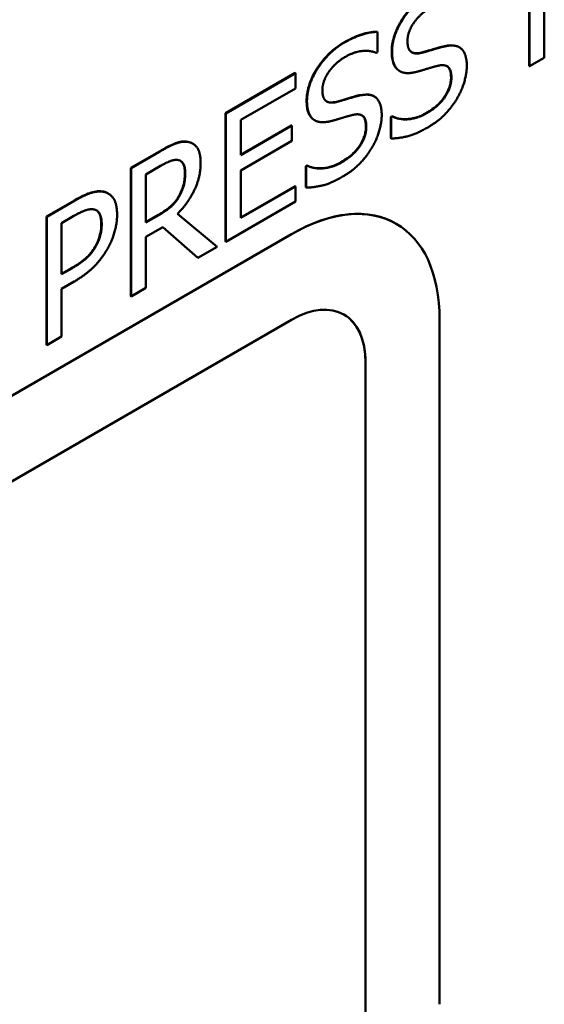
# Model space of a CAD drawing. Header units: millimetres. Extents: x 30 to 861, y 28 to 600.
# Tile 32 of 48: x 695 to 700, y 249 to 258. Entities that reach past the tile are written whole.
import ezdxf

# ---------------------------------------------------------------- set-up
doc = ezdxf.new("R2010")
doc.units = ezdxf.units.MM
doc.header["$LTSCALE"] = 3
doc.layers.add('Visible (ISO)', color=7, linetype='Continuous', lineweight=50)
doc.layers.add('Visible Narrow (ISO)', color=7, linetype='Continuous', lineweight=35)

msp = doc.modelspace()

# ---------------------------------------------------------------- linework, layer by layer
at = {"layer": 'Visible (ISO)'}
for p, q in [((699.8027, 257.7117), (699.8027, 258.9364)), ((699.8063, 258.9344), (699.8063, 257.7096)), ((699.9472, 257.791), (699.9472, 258.3806)), ((698.3501, 258.0402), (698.3536, 258.0382)), ((698.3536, 257.8436), (698.3536, 258.0382)), ((698.3433, 257.8377), (698.3536, 257.8436)), ((699.1326, 257.8932), (699.1361, 257.8911)), ((699.8027, 257.7117), (699.8063, 257.7096)), ((699.8063, 257.7096), (699.9472, 257.791)), ((696.9044, 257.2631), (697.5679, 257.6462)), ((697.5715, 257.6441), (696.9079, 257.261)), ((697.5679, 257.6462), (697.5715, 257.6441)), ((697.5715, 257.4992), (697.5715, 257.6441)), ((698.564, 257.6655), (698.5675, 257.6634)), ((697.0489, 257.1975), (697.5715, 257.4992)), ((698.3203, 257.4242), (698.3239, 257.4222)), ((696.9044, 257.2631), (696.9079, 257.261)), ((696.9044, 256.0383), (696.9044, 257.2631)), ((696.9079, 257.261), (696.9079, 256.0363)), ((697.0489, 256.862), (697.0489, 257.1975)), ((697.0489, 256.8661), (697.5327, 257.1455)), ((697.5327, 257.1455), (697.5362, 257.1434)), ((697.7517, 257.1965), (697.7553, 257.1945)), ((698.4825, 257.2273), (698.4928, 257.2333)), ((698.4825, 257.2273), (698.486, 257.2253)), ((698.4825, 257.0229), (698.4825, 257.2273)), ((698.4963, 257.2313), (698.486, 257.2253)), ((698.486, 257.2253), (698.486, 257.0208)), ((698.4928, 257.2333), (698.4963, 257.2313)), ((697.5362, 257.1434), (697.0489, 256.862)), ((697.5362, 256.9985), (697.5362, 257.1434)), ((696.5881, 256.9736), (696.5916, 256.9716)), ((697.0489, 256.7171), (697.5362, 256.9985)), ((698.4825, 257.0229), (698.486, 257.0208)), ((695.9993, 256.7405), (696.2726, 256.8983)), ((696.2762, 256.8963), (696.0028, 256.7385)), ((695.9993, 256.7405), (696.0028, 256.7385)), ((695.9993, 255.5158), (695.9993, 256.7405)), ((696.0028, 256.7385), (696.0028, 255.5137)), ((696.1438, 256.6789), (696.2839, 256.7598)), ((696.1438, 256.2184), (696.1438, 256.6789)), ((697.0489, 256.2626), (697.0489, 256.7171)), ((697.6702, 256.7584), (697.6805, 256.7643)), ((697.6702, 256.7584), (697.6738, 256.7563)), ((697.6702, 256.5539), (697.6702, 256.7584)), ((697.6841, 256.7623), (697.6738, 256.7563)), ((697.6738, 256.7563), (697.6738, 256.5519)), ((697.6805, 256.7643), (697.6841, 256.7623)), ((695.7818, 256.4976), (695.7854, 256.4955)), ((697.0489, 256.2667), (697.5679, 256.5663)), ((697.5715, 256.5643), (697.0489, 256.2626)), ((697.5679, 256.5663), (697.5715, 256.5643)), ((697.5715, 256.4194), (697.5715, 256.5643)), ((697.6702, 256.5539), (697.6738, 256.5519)), ((695.1948, 256.276), (695.4612, 256.4299)), ((695.4648, 256.4278), (695.1983, 256.274)), ((696.4557, 256.4661), (696.4592, 256.4641)), ((696.9079, 256.0363), (697.5715, 256.4194)), ((696.8237, 255.9877), (696.4463, 256.3028)), ((695.1948, 255.0513), (695.1948, 256.276)), ((695.1948, 256.276), (695.1983, 256.274)), ((695.1983, 256.274), (695.1983, 255.0492)), ((695.3393, 256.2144), (695.4562, 256.2819)), ((695.3393, 255.7261), (695.3393, 256.2144)), ((696.1438, 256.2225), (696.264, 256.2919)), ((696.2676, 256.2899), (696.1438, 256.2184)), ((698.5324, 256.2078), (698.5338, 256.207)), ((696.1438, 256.0824), (696.3054, 256.1757)), ((696.6371, 255.884), (696.3047, 256.1753)), ((696.3054, 256.1757), (696.6406, 255.882)), ((691.8756, 252.8427), (697.5324, 256.1087)), ((697.5338, 256.1079), (691.877, 252.8419)), ((696.1438, 255.5951), (696.1438, 256.0824)), ((696.9044, 256.0383), (696.9079, 256.0363)), ((695.6581, 255.9877), (695.6616, 255.9857)), ((696.6406, 255.882), (696.8237, 255.9877)), ((696.6371, 255.884), (696.6406, 255.882)), ((695.3393, 255.7302), (695.432, 255.7838)), ((695.4355, 255.7817), (695.3393, 255.7261)), ((695.3393, 255.5872), (695.4587, 255.6562)), ((695.3393, 255.1306), (695.3393, 255.5872)), ((696.0028, 255.5137), (696.1438, 255.5951)), ((695.9993, 255.5158), (696.0028, 255.5137)), ((691.877, 252.0254), (697.5338, 255.2914)), ((698.948, 248.7594), (698.948, 255.2914)), ((695.1983, 255.0492), (695.3393, 255.1306)), ((695.1948, 255.0513), (695.1983, 255.0492)), ((698.2395, 248.352), (698.2395, 254.884)), ((698.2409, 254.8832), (698.2409, 248.3512))]:
    msp.add_line(p, q, dxfattribs=at)
for centre, major_axis, start_param, end_param in [((697.5324, 254.4757), (1, 1.7321), 0, 0.785398), ((697.5338, 254.4749), (1, 1.7321), 5.497787, 7.068583), ((697.5338, 254.4749), (0.5, 0.866), 5.497787, 7.068583), ((697.5324, 254.4757), (0.5, 0.866), 5.497787, 6.281771)]:
    msp.add_ellipse(centre, major_axis=major_axis, ratio=0.57735, start_param=start_param, end_param=end_param, dxfattribs=at)
for points, knots in [([(698.4902, 257.8501), (698.4902, 257.8935), (698.4966, 257.9393), (698.5245, 258.0327), (698.544, 258.0769), (698.59, 258.1588), (698.6237, 258.2119), (698.6993, 258.2951), (698.7265, 258.3206), (698.785, 258.3677), (698.816, 258.3886), (698.8469, 258.4064)], [0, 0, 0, 0, 0.01591967, 0.01591967, 0.03077587, 0.03077587, 0.04409411, 0.04409411, 0.05111448, 0.05111448, 0.05870313, 0.05870313, 0.05870313, 0.05870313]), ([(698.0347, 257.9375), (698.1127, 257.9825), (698.1692, 258.0035), (698.2541, 258.0307), (698.3033, 258.0399), (698.3501, 258.0402)], [0, 0, 0, 0, 0.03308932, 0.03308932, 0.08274499, 0.08274499, 0.08274499, 0.08274499]), ([(697.678, 257.3812), (697.678, 257.4245), (697.6843, 257.4703), (697.7122, 257.5637), (697.7317, 257.608), (697.7777, 257.6898), (697.8114, 257.743), (697.887, 257.8261), (697.9143, 257.8516), (697.9727, 257.8987), (698.0037, 257.9196), (698.0347, 257.9375)], [0, 0, 0, 0, 0.01591967, 0.01591967, 0.03077587, 0.03077587, 0.04409411, 0.04409411, 0.05111448, 0.05111448, 0.05870313, 0.05870313, 0.05870313, 0.05870313]), ([(698.7756, 257.8412), (698.8205, 257.8532), (698.8735, 257.8692), (698.9195, 257.8831), (698.9591, 257.8944), (698.993, 257.9022)], [0, 0, 0, 0, 0.01974212, 0.01974212, 0.07789355, 0.07789355, 0.07789355, 0.07789355]), ([(698.993, 257.9022), (699.0346, 257.9115), (699.0758, 257.9142), (699.117, 257.9008), (699.1247, 257.8977), (699.1326, 257.8931)], [0, 0, 0, 0, 0.01843878, 0.01843878, 0.02214839, 0.02214839, 0.02214839, 0.02214839]), ([(698.559, 257.6685), (698.5369, 257.6833), (698.5203, 257.7054), (698.5017, 257.7504), (698.4902, 257.7843), (698.4902, 257.8501)], [0, 0, 0, 0, 0.01379528, 0.01379528, 0.02196239, 0.02196239, 0.02196239, 0.02196239]), ([(698.6806, 257.8441), (698.6923, 257.8378), (698.7055, 257.8346), (698.7373, 257.8332), (698.7563, 257.8361), (698.7756, 257.8412)], [0.0201228, 0.0201228, 0.0201228, 0.0201228, 0.0312409, 0.0312409, 0.04488016, 0.04488016, 0.04488016, 0.04488016]), ([(699.0566, 257.6045), (699.0566, 257.6317), (699.0534, 257.6573), (699.0367, 257.6964), (699.0259, 257.706), (699.0171, 257.7115)], [0, 0, 0, 0, 0.01000258, 0.01000258, 0.01923159, 0.01923159, 0.01923159, 0.01923159]), ([(698.8203, 257.2636), (698.8598, 257.2864), (698.9018, 257.3155), (698.9696, 257.3819), (698.9896, 257.4095), (699.0194, 257.4577), (699.0321, 257.4838), (699.0464, 257.5267), (699.0502, 257.5423), (699.0555, 257.5738), (699.0566, 257.5895), (699.0566, 257.6045)], [0, 0, 0, 0, 0.01677367, 0.01677367, 0.03039058, 0.03039058, 0.04533479, 0.04533479, 0.05405977, 0.05405977, 0.0633195, 0.0633195, 0.0633195, 0.0633195]), ([(697.9633, 257.3723), (698.0083, 257.3842), (698.0613, 257.4002), (698.1072, 257.4141), (698.1468, 257.4254), (698.1808, 257.4333)], [0, 0, 0, 0, 0.01974212, 0.01974212, 0.07789355, 0.07789355, 0.07789355, 0.07789355]), ([(698.1808, 257.4333), (698.2223, 257.4425), (698.2636, 257.4452), (698.3048, 257.4319), (698.3124, 257.4288), (698.3203, 257.4242)], [0, 0, 0, 0, 0.01843878, 0.01843878, 0.02214839, 0.02214839, 0.02214839, 0.02214839]), ([(697.7467, 257.1996), (697.7246, 257.2143), (697.7081, 257.2364), (697.6894, 257.2814), (697.678, 257.3154), (697.678, 257.3812)], [0, 0, 0, 0, 0.01379528, 0.01379528, 0.02196239, 0.02196239, 0.02196239, 0.02196239]), ([(697.8684, 257.3751), (697.88, 257.3688), (697.8933, 257.3657), (697.9251, 257.3642), (697.9441, 257.3671), (697.9633, 257.3723)], [0.0201228, 0.0201228, 0.0201228, 0.0201228, 0.0312409, 0.0312409, 0.04488016, 0.04488016, 0.04488016, 0.04488016]), ([(698.2444, 257.1355), (698.2444, 257.1628), (698.2412, 257.1884), (698.2244, 257.2274), (698.2137, 257.2371), (698.2049, 257.2425)], [0, 0, 0, 0, 0.01000258, 0.01000258, 0.01923159, 0.01923159, 0.01923159, 0.01923159]), ([(698.4928, 257.2333), (698.5541, 257.2023), (698.6136, 257.2034), (698.7047, 257.2129), (698.7617, 257.2298), (698.8203, 257.2636)], [0, 0, 0, 0, 0.0356654, 0.0356654, 0.08800854, 0.08800854, 0.08800854, 0.08800854]), ([(698.008, 256.7946), (698.0476, 256.8174), (698.0896, 256.8465), (698.1573, 256.913), (698.1774, 256.9405), (698.2072, 256.9887), (698.2199, 257.0149), (698.2342, 257.0578), (698.238, 257.0733), (698.2432, 257.1049), (698.2444, 257.1205), (698.2444, 257.1355)], [0, 0, 0, 0, 0.01677367, 0.01677367, 0.03039058, 0.03039058, 0.04533479, 0.04533479, 0.05405977, 0.05405977, 0.0633195, 0.0633195, 0.0633195, 0.0633195]), ([(696.2726, 256.8983), (696.3236, 256.9278), (696.3749, 256.9553), (696.4458, 256.9831), (696.4658, 256.9883), (696.5053, 256.9932), (696.5244, 256.9927), (696.5425, 256.9896)], [0, 0, 0, 0, 0.02162141, 0.02162141, 0.03047781, 0.03047781, 0.0396283, 0.0396283, 0.0396283, 0.0396283]), ([(696.5159, 256.6934), (696.5159, 256.7236), (696.512, 256.7515), (696.4977, 256.7833), (696.4912, 256.794), (696.4783, 256.8047), (696.4759, 256.8064), (696.4733, 256.808)], [0, 0, 0, 0, 0.01111131, 0.01111131, 0.0159215, 0.0159215, 0.01698334, 0.01698334, 0.01698334, 0.01698334]), ([(697.6805, 256.7643), (697.7418, 256.7333), (697.8014, 256.7344), (697.8924, 256.7439), (697.9495, 256.7608), (698.008, 256.7946)], [0, 0, 0, 0, 0.0356654, 0.0356654, 0.08800854, 0.08800854, 0.08800854, 0.08800854]), ([(696.4557, 256.4661), (696.4729, 256.4948), (696.4862, 256.5244), (696.5021, 256.5747), (696.5073, 256.5968), (696.5144, 256.6463), (696.5159, 256.6704), (696.5159, 256.6934)], [0, 0, 0, 0, 0.01003451, 0.01003451, 0.01656429, 0.01656429, 0.02305515, 0.02305515, 0.02305515, 0.02305515]), ([(695.4612, 256.4299), (695.5369, 256.4736), (695.5872, 256.4941), (695.6639, 256.5177), (695.7035, 256.5217), (695.7389, 256.5137)], [0, 0, 0, 0, 0.03211742, 0.03211742, 0.0709516, 0.0709516, 0.0709516, 0.0709516]), ([(696.264, 256.2919), (696.3005, 256.3129), (696.338, 256.338), (696.3809, 256.3737), (696.3986, 256.3886), (696.4322, 256.429), (696.4446, 256.4469), (696.4557, 256.4661)], [0, 0, 0, 0, 0.01545278, 0.01545278, 0.0186111, 0.0186111, 0.02080782, 0.02080782, 0.02080782, 0.02080782]), ([(695.7182, 256.2041), (695.7182, 256.2385), (695.7141, 256.2709), (695.6966, 256.3101), (695.6885, 256.3213), (695.6755, 256.3321), (695.6726, 256.3341), (695.6697, 256.3359)], [0, 0, 0, 0, 0.01265251, 0.01265251, 0.01957278, 0.01957278, 0.02138177, 0.02138177, 0.02138177, 0.02138177]), ([(695.6581, 255.9877), (695.6768, 256.0201), (695.6921, 256.0536), (695.7105, 256.1158), (695.7182, 256.1537), (695.7182, 256.2041)], [0, 0, 0, 0, 0.01121573, 0.01121573, 0.02049135, 0.02049135, 0.02049135, 0.02049135]), ([(695.432, 255.7838), (695.4803, 255.8116), (695.5304, 255.8443), (695.5807, 255.8884), (695.5991, 255.9053), (695.6335, 255.9479), (695.6466, 255.9671), (695.6581, 255.9877)], [0, 0, 0, 0, 0.02049548, 0.02049548, 0.02548071, 0.02548071, 0.02909943, 0.02909943, 0.02909943, 0.02909943])]:
    msp.add_open_spline(points, degree=3, knots=knots, dxfattribs=at)
for points, degree in [([(698.8505, 258.4044), (698.6949, 258.3146), (698.4937, 257.997), (698.4937, 257.8481)], 2), ([(698.6407, 257.9498), (698.6407, 258.0362), (698.7619, 258.2123), (698.8599, 258.2689)], 2), ([(698.3536, 258.0382), (698.2857, 258.0377), (698.1276, 257.987), (698.0382, 257.9354)], 2), ([(698.0382, 257.9354), (697.8826, 257.8456), (697.6815, 257.528), (697.6815, 257.3791)], 2), ([(698.7791, 257.8392), (698.7121, 257.8213), (698.6407, 257.8724), (698.6407, 257.9498)], 2), ([(698.9966, 257.9002), (698.9536, 257.8903), (698.8238, 257.8511), (698.7791, 257.8392)], 2), ([(699.2072, 257.7131), (699.2072, 257.8273), (699.1057, 257.9245), (698.9966, 257.9002)], 2), ([(698.0477, 257.8), (698.1345, 257.8501), (698.2926, 257.862), (698.3433, 257.8377)], 2), ([(698.4937, 257.8481), (698.4937, 257.7766), (698.5299, 257.6883), (698.5625, 257.6665)], 2), ([(697.8285, 257.4809), (697.8285, 257.5672), (697.9497, 257.7434), (698.0477, 257.8)], 2), ([(698.7379, 257.6595), (698.7989, 257.6769), (698.8805, 257.7022), (698.9295, 257.7146)], 2), ([(698.9295, 257.7146), (698.9974, 257.731), (699.0602, 257.6759), (699.0602, 257.6025)], 2), ([(699.1109, 257.3975), (699.1564, 257.4724), (699.2072, 257.6407), (699.2072, 257.7131)], 2), ([(698.564, 257.6655), (698.5623, 257.6664), (698.5606, 257.6675), (698.559, 257.6685)], 3), ([(698.5625, 257.6665), (698.596, 257.6451), (698.6828, 257.6446), (698.7379, 257.6595)], 2), ([(699.0602, 257.6025), (699.0602, 257.5102), (698.9407, 257.329), (698.8238, 257.2615)], 2), ([(697.9669, 257.3702), (697.8998, 257.3523), (697.8285, 257.4035), (697.8285, 257.4809)], 2), ([(698.1843, 257.4312), (698.1413, 257.4213), (698.0116, 257.3821), (697.9669, 257.3702)], 2), ([(698.3949, 257.2442), (698.3949, 257.3583), (698.2935, 257.4556), (698.1843, 257.4312)], 2), ([(697.6815, 257.3791), (697.6815, 257.3077), (697.7176, 257.2193), (697.7503, 257.1975)], 2), ([(698.8341, 257.1266), (698.9313, 257.1826), (699.0602, 257.3146), (699.1109, 257.3975)], 2), ([(697.9256, 257.1906), (697.9866, 257.2079), (698.0683, 257.2332), (698.1173, 257.2457)], 2), ([(698.1173, 257.2457), (698.1852, 257.262), (698.2479, 257.2069), (698.2479, 257.1335)], 2), ([(698.2986, 256.9285), (698.3442, 257.0035), (698.3949, 257.1717), (698.3949, 257.2442)], 2), ([(698.8238, 257.2615), (698.7422, 257.2144), (698.566, 257.196), (698.4963, 257.2313)], 2), ([(697.7517, 257.1965), (697.75, 257.1975), (697.7484, 257.1985), (697.7467, 257.1996)], 3), ([(697.7503, 257.1975), (697.7838, 257.1762), (697.8706, 257.1757), (697.9256, 257.1906)], 2), ([(698.2479, 257.1335), (698.2479, 257.0412), (698.1284, 256.8601), (698.0116, 256.7926)], 2), ([(698.486, 257.0208), (698.5574, 257.0223), (698.7189, 257.0601), (698.8341, 257.1266)], 2), ([(696.5461, 256.9876), (696.4902, 256.997), (696.3673, 256.9489), (696.2762, 256.8963)], 2), ([(696.5425, 256.9896), (696.5591, 256.9868), (696.5744, 256.9815), (696.5881, 256.9736)], 3), ([(696.6664, 256.7891), (696.6664, 256.8854), (696.6019, 256.9782), (696.5461, 256.9876)], 2), ([(698.0219, 256.6576), (698.119, 256.7137), (698.2479, 256.8457), (698.2986, 256.9285)], 2), ([(696.2839, 256.7598), (696.3423, 256.7936), (696.4223, 256.8209), (696.4524, 256.8154)], 2), ([(696.4463, 256.3028), (696.5478, 256.405), (696.6664, 256.6551), (696.6664, 256.7891)], 2), ([(696.4524, 256.8154), (696.4867, 256.8085), (696.5194, 256.7449), (696.5194, 256.6913)], 2), ([(698.0116, 256.7926), (697.9299, 256.7454), (697.7537, 256.7271), (697.6841, 256.7623)], 2), ([(696.5194, 256.6913), (696.5194, 256.6278), (696.4902, 256.5157), (696.4592, 256.4641)], 2), ([(697.6738, 256.5519), (697.7451, 256.5534), (697.9067, 256.5911), (698.0219, 256.6576)], 2), ([(695.7424, 256.5117), (695.6917, 256.5231), (695.5593, 256.4824), (695.4648, 256.4278)], 2), ([(695.7389, 256.5137), (695.7544, 256.5105), (695.7688, 256.5051), (695.7818, 256.4976)], 3), ([(695.8687, 256.2919), (695.8687, 256.3941), (695.8017, 256.4993), (695.7424, 256.5117)], 2), ([(696.4592, 256.4641), (696.4257, 256.406), (696.3286, 256.3251), (696.2676, 256.2899)], 2), ([(695.4562, 256.2819), (695.5224, 256.3201), (695.6117, 256.3509), (695.6453, 256.3445)], 2), ([(695.6453, 256.3445), (695.6839, 256.337), (695.7218, 256.2656), (695.7218, 256.202)], 2), ([(695.7759, 255.9663), (695.8198, 256.0413), (695.8687, 256.2125), (695.8687, 256.2919)], 2), ([(695.7218, 256.202), (695.7218, 256.1435), (695.6934, 256.0408), (695.6616, 255.9857)], 2), ([(695.6616, 255.9857), (695.6272, 255.9241), (695.5215, 255.8313), (695.4355, 255.7817)], 2), ([(695.4587, 255.6562), (695.5722, 255.7217), (695.7209, 255.872), (695.7759, 255.9663)], 2)]:
    msp.add_open_spline(points, degree=degree, dxfattribs=at)
at = {"layer": 'Visible Narrow (ISO)'}
for p, q in [((698.0347, 257.9375), (698.0382, 257.9354)), ((698.993, 257.9022), (698.9966, 257.9002)), ((698.4902, 257.8501), (698.4937, 257.8481)), ((698.7756, 257.8412), (698.7791, 257.8392)), ((698.559, 257.6685), (698.5625, 257.6665)), ((699.0566, 257.6045), (699.0602, 257.6025)), ((698.1808, 257.4333), (698.1843, 257.4312)), ((697.678, 257.3812), (697.6815, 257.3791)), ((697.9633, 257.3723), (697.9669, 257.3702)), ((698.8203, 257.2636), (698.8238, 257.2615)), ((697.7467, 257.1996), (697.7503, 257.1975)), ((698.2444, 257.1355), (698.2479, 257.1335)), ((696.5425, 256.9896), (696.5461, 256.9876)), ((696.2726, 256.8983), (696.2762, 256.8963)), ((698.008, 256.7946), (698.0116, 256.7926)), ((696.5159, 256.6934), (696.5194, 256.6913)), ((695.7389, 256.5137), (695.7424, 256.5117)), ((695.4612, 256.4299), (695.4648, 256.4278)), ((696.264, 256.2919), (696.2676, 256.2899)), ((695.7182, 256.2041), (695.7218, 256.202)), ((697.5324, 256.1087), (697.5338, 256.1079)), ((695.432, 255.7838), (695.4355, 255.7817)), ((698.2395, 254.884), (698.2409, 254.8832))]:
    msp.add_line(p, q, dxfattribs=at)

doc.saveas('drawing.dxf')
